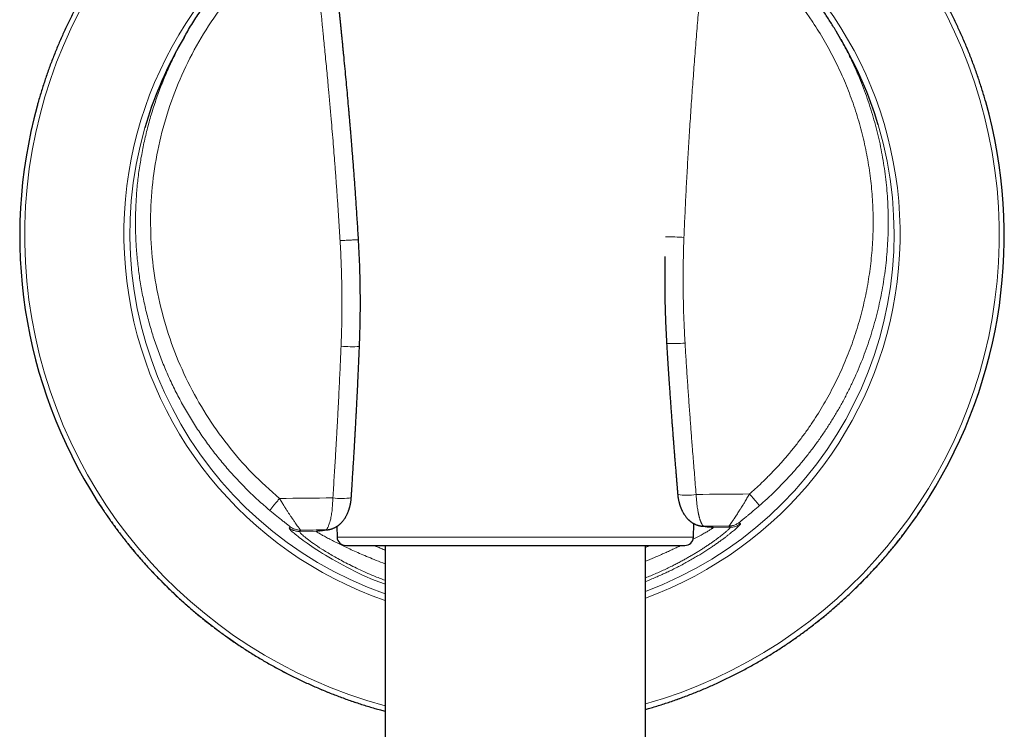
# Model space of a CAD drawing. Header units: millimetres. Extents: x 8 to 961, y 12 to 932.
# Tile 114 of 187: x 535 to 592, y 682 to 723. Entities that reach past the tile are written whole.
import ezdxf

# ---------------------------------------------------------------- set-up
doc = ezdxf.new("R2010")
doc.units = ezdxf.units.MM

msp = doc.modelspace()

# ---------------------------------------------------------------- linework, layer by layer
at = {"color": 7, "linetype": 'Continuous', "lineweight": 30}
for p, q in [((582.353, 722.054), (582.066, 722.54)), ((544.534, 722.179), (544.256, 721.687)), ((554.63, 704.372), (554.63, 704.372)), ((553.321, 694.007), (553.343, 693.398)), ((573.862, 693.398), (573.889, 694.167)), ((553.842, 692.915), (573.362, 692.915)), ((556.102, 692.915), (556.102, 652.655)), ((571.102, 644.823), (571.102, 692.915))]:
    msp.add_line(p, q, dxfattribs=at)
at = {"color": 8, "linetype": 'Continuous', "lineweight": 0}
for p, q in [((550.583, 693.913), (550.647, 693.988)), ((574.421, 694.022), (574.465, 694.022)), ((575.006, 693.949), (575.966, 693.959)), ((575.902, 694.034), (575.966, 693.959)), ((576.563, 694.163), (576.496, 694.237)), ((551.246, 693.796), (551.183, 693.72)), ((552.143, 693.729), (551.183, 693.72)), ((552.724, 693.813), (552.683, 693.812)), ((553.343, 693.398), (573.862, 693.398))]:
    msp.add_line(p, q, dxfattribs=at)
at = {"color": 8, "linetype": 'Continuous', "lineweight": 0, "flags": 128}
for points in [[(554.574, 710.519), (554.574, 710.519), (554.572, 710.52), (554.564, 710.521), (554.552, 710.521), (554.534, 710.521), (554.512, 710.52), (554.485, 710.52), (554.454, 710.519), (554.418, 710.518), (554.377, 710.516), (554.333, 710.514), (554.285, 710.512), (554.234, 710.51), (554.179, 710.507), (554.121, 710.504), (554.06, 710.501), (553.997, 710.498), (553.931, 710.494), (553.864, 710.491), (553.796, 710.487), (553.726, 710.483), (553.656, 710.479), (553.585, 710.475), (553.514, 710.47)], [(550.027, 695.62), (550.41, 695.624), (550.794, 695.629), (551.178, 695.633), (551.562, 695.637), (551.946, 695.641), (552.33, 695.645), (552.714, 695.65), (553.098, 695.654)], [(577.086, 695.881), (576.702, 695.878), (576.318, 695.874), (575.934, 695.871), (575.551, 695.868), (575.167, 695.865), (574.783, 695.862), (574.398, 695.858), (574.014, 695.855)], [(574.465, 694.022), (574.645, 694.023), (574.824, 694.025), (575.004, 694.026), (575.184, 694.028), (575.363, 694.029), (575.543, 694.031), (575.723, 694.032), (575.902, 694.034)], [(552.683, 693.812), (552.503, 693.81), (552.323, 693.808), (552.144, 693.806), (551.964, 693.804), (551.784, 693.802), (551.605, 693.8), (551.425, 693.798), (551.246, 693.796)]]:
    msp.add_lwpolyline(points, dxfattribs=at)
at = {"color": 8, "linetype": 'Continuous', "lineweight": 0}
for centre, radius, start, end in [((563.406, 710.76), 28.048, 115.7928, 254.9052), ((563.417, 710.76), 28.048, 285.903, 63.339), ((563.406, 710.861), 22.34, 123.113, 250.9162), ((563.415, 710.861), 22.34, 290.1271, 55.7055), ((563.414, 710.876), 21.992, 290.4618, 16.5367), ((563.407, 710.876), 21.992, 163.9202, 250.6011), ((572.233, 690.306), 20.384, 86.9631, 89.9462), ((554.206, 713.043), 8.681, 265.7926, 272.7986), ((572.577, 713.104), 8.566, 268.2445, 275.3448), ((553.58, 698.697), 3.082, 260.9984, 280.8548), ((563.413, 710.752), 28.344, 285.7401, 327.8956), ((573.474, 698.889), 3.082, 260.2486, 280.1051), ((563.41, 710.752), 28.344, 212.6174, 255.0588), ((574.999, 694.609), 0.66, 251.0476, 270.5518), ((552.137, 694.389), 0.66, 270.5517, 288.4332)]:
    msp.add_arc(centre, radius, start, end, dxfattribs=at)
at = {"color": 7, "linetype": 'Continuous', "lineweight": 30}
for centre, radius, start, end in [((563.405, 710.875), 21.991, 150.5504, 163.9175), ((563.416, 710.875), 21.991, 16.5394, 30.5531), ((563.42, 710.748), 28.336, 327.896, 15.819), ((563.404, 710.748), 28.336, 164.7067, 212.6169), ((553.842, 693.415), 0.5, 182, 270), ((573.362, 693.415), 0.5, 270, 358)]:
    msp.add_arc(centre, radius, start, end, dxfattribs=at)
for points, knots in [([(551.202, 736.324), (551.188, 736.317), (551.07, 736.261), (550.847, 736.152), (550.535, 735.996), (550.226, 735.835), (549.918, 735.671), (549.612, 735.503), (549.308, 735.332), (549.007, 735.156), (548.708, 734.977), (548.41, 734.794), (548.116, 734.608), (547.823, 734.418), (547.533, 734.224), (547.245, 734.027), (546.96, 733.826), (546.677, 733.622), (546.397, 733.415), (546.119, 733.204), (545.844, 732.989), (545.572, 732.771), (545.302, 732.55), (545.035, 732.326), (544.771, 732.098), (544.509, 731.867), (544.251, 731.633), (543.995, 731.395), (543.743, 731.155), (543.493, 730.911), (543.246, 730.665), (543.003, 730.415), (542.762, 730.162), (542.525, 729.907), (542.291, 729.648), (542.06, 729.387), (541.832, 729.123), (541.607, 728.856), (541.386, 728.586), (541.168, 728.314), (540.954, 728.039), (540.743, 727.761), (540.535, 727.481), (540.331, 727.198), (540.13, 726.913), (539.933, 726.625), (539.739, 726.335), (539.549, 726.043), (539.363, 725.748), (539.18, 725.451), (539.001, 725.152), (538.825, 724.85), (538.654, 724.547), (538.486, 724.241), (538.321, 723.933), (538.161, 723.624), (538.004, 723.312), (537.852, 722.998), (537.703, 722.683), (537.558, 722.366), (537.417, 722.047), (537.28, 721.726), (537.147, 721.404), (537.018, 721.08), (536.892, 720.754), (536.771, 720.427), (536.654, 720.099), (536.541, 719.769), (536.432, 719.437), (536.327, 719.105), (536.226, 718.771), (536.141, 718.477), (536.091, 718.293), (536.072, 718.222)], [0, 0, 0, 0, 0.001877, 0.016211, 0.030545, 0.044878, 0.059212, 0.073546, 0.087879, 0.102213, 0.116547, 0.130881, 0.145214, 0.159548, 0.173882, 0.188215, 0.202549, 0.216883, 0.231216, 0.24555, 0.259884, 0.274217, 0.288551, 0.302885, 0.317218, 0.331552, 0.345886, 0.360219, 0.374553, 0.388887, 0.40322, 0.417554, 0.431888, 0.446221, 0.460555, 0.474889, 0.489222, 0.503556, 0.517889, 0.532223, 0.546557, 0.56089, 0.575224, 0.589558, 0.603891, 0.618225, 0.632559, 0.646892, 0.661226, 0.675559, 0.689893, 0.704227, 0.71856, 0.732894, 0.747228, 0.761561, 0.775895, 0.790228, 0.804562, 0.818896, 0.833229, 0.847563, 0.861897, 0.87623, 0.890564, 0.904897, 0.919231, 0.933565, 0.947898, 0.962232, 0.976565, 0.990899, 1, 1, 1, 1]), ([(590.683, 718.473), (590.652, 718.581), (590.588, 718.801), (590.488, 719.131), (590.383, 719.463), (590.274, 719.795), (590.16, 720.124), (590.043, 720.453), (589.921, 720.78), (589.796, 721.105), (589.667, 721.429), (589.533, 721.751), (589.396, 722.072), (589.254, 722.391), (589.109, 722.708), (588.96, 723.023), (588.807, 723.337), (588.65, 723.648), (588.489, 723.958), (588.325, 724.265), (588.157, 724.571), (587.985, 724.874), (587.809, 725.175), (587.63, 725.475), (587.446, 725.771), (587.26, 726.066), (587.069, 726.358), (586.875, 726.648), (586.678, 726.936), (586.477, 727.221), (586.272, 727.503), (586.065, 727.783), (585.853, 728.061), (585.638, 728.336), (585.42, 728.608), (585.199, 728.877), (584.974, 729.144), (584.746, 729.408), (584.515, 729.669), (584.28, 729.927), (584.043, 730.182), (583.802, 730.435), (583.558, 730.684), (583.311, 730.931), (583.061, 731.174), (582.808, 731.414), (582.552, 731.651), (582.294, 731.885), (582.032, 732.116), (581.768, 732.343), (581.501, 732.568), (581.231, 732.788), (580.958, 733.006), (580.683, 733.22), (580.405, 733.431), (580.124, 733.638), (579.841, 733.842), (579.556, 734.043), (579.268, 734.24), (578.978, 734.433), (578.685, 734.623), (578.39, 734.809), (578.093, 734.991), (577.793, 735.17), (577.491, 735.345), (577.188, 735.517), (576.882, 735.684), (576.574, 735.848), (576.281, 736), (576.089, 736.095), (576.002, 736.138)], [0, 0, 0, 0, 0.014269, 0.029017, 0.043765, 0.058513, 0.073261, 0.088009, 0.102757, 0.117505, 0.132253, 0.147001, 0.161749, 0.176497, 0.191245, 0.205993, 0.220741, 0.235489, 0.250237, 0.264985, 0.279733, 0.294482, 0.30923, 0.323978, 0.338726, 0.353474, 0.368222, 0.38297, 0.397718, 0.412466, 0.427214, 0.441962, 0.45671, 0.471458, 0.486206, 0.500954, 0.515702, 0.530451, 0.545199, 0.559947, 0.574695, 0.589443, 0.604191, 0.618939, 0.633687, 0.648435, 0.663183, 0.677931, 0.692679, 0.707428, 0.722176, 0.736924, 0.751672, 0.76642, 0.781168, 0.795916, 0.810664, 0.825412, 0.84016, 0.854909, 0.869657, 0.884405, 0.899153, 0.913901, 0.928649, 0.943397, 0.958145, 0.972893, 0.987642, 1, 1, 1, 1]), ([(544.538, 722.177), (544.604, 722.296), (544.816, 722.677), (545.206, 723.299), (545.706, 724.041), (546.239, 724.761), (546.8, 725.459), (547.389, 726.134), (547.804, 726.563), (548.012, 726.778)], [0, 0, 0, 0, 0.0709461, 0.2257884, 0.3806307, 0.535473, 0.6903154, 0.8451577, 1, 1, 1, 1]), ([(582.066, 722.54), (582.061, 722.548), (581.951, 722.741), (581.72, 723.11), (581.372, 723.646), (581.006, 724.171), (580.625, 724.685), (580.229, 725.187), (579.819, 725.678), (579.394, 726.156), (578.956, 726.622), (578.652, 726.921), (578.5, 727.071)], [0, 0, 0, 0, 0.0045852, 0.1151868, 0.2257885, 0.3363901, 0.4469918, 0.5575934, 0.6681951, 0.7787967, 0.8893984, 1, 1, 1, 1]), ([(554.574, 710.519), (554.564, 710.694), (554.543, 711.039), (554.511, 711.548), (554.479, 712.04), (554.447, 712.516), (554.416, 712.976), (554.385, 713.419), (554.354, 713.846), (554.323, 714.263), (554.293, 714.668), (554.262, 715.063), (554.233, 715.439), (554.205, 715.798), (554.177, 716.139), (554.151, 716.462), (554.125, 716.766), (554.101, 717.053), (554.078, 717.322), (554.056, 717.578), (554.035, 717.826), (554.003, 718.189), (553.959, 718.676), (553.904, 719.284), (553.847, 719.902), (553.787, 720.529), (553.738, 721.038), (553.7, 721.424), (553.675, 721.678), (553.651, 721.925), (553.627, 722.163), (553.604, 722.391), (553.58, 722.628), (553.555, 722.872), (553.53, 723.122), (553.509, 723.327), (553.492, 723.49), (553.479, 723.613), (553.468, 723.724), (553.458, 723.814), (553.451, 723.883), (553.446, 723.934), (553.442, 723.971), (553.439, 724.002), (553.435, 724.035), (553.431, 724.08), (553.425, 724.136), (553.418, 724.206), (553.409, 724.291), (553.398, 724.394), (553.385, 724.514), (553.371, 724.651), (553.355, 724.802), (553.337, 724.969), (553.318, 725.147), (553.298, 725.336), (553.276, 725.535), (553.253, 725.748), (553.229, 725.975), (553.212, 726.13), (553.203, 726.21)], [0, 0, 0, 0, 0.033331, 0.065625, 0.09688, 0.127099, 0.156282, 0.184429, 0.21154, 0.237617, 0.263826, 0.288899, 0.312837, 0.33564, 0.357307, 0.37784, 0.397237, 0.415499, 0.432625, 0.448616, 0.464209, 0.48001, 0.518079, 0.557307, 0.596228, 0.636228, 0.677308, 0.693743, 0.710116, 0.725908, 0.741097, 0.755685, 0.769669, 0.786596, 0.802546, 0.817518, 0.825883, 0.833905, 0.841132, 0.847247, 0.85114, 0.854394, 0.856959, 0.858278, 0.86036, 0.863223, 0.866867, 0.871292, 0.876499, 0.883258, 0.890997, 0.899718, 0.909419, 0.920102, 0.931767, 0.943665, 0.956437, 0.970083, 0.984604, 1, 1, 1, 1]), ([(554.63, 704.372), (554.643, 704.714), (554.667, 705.398), (554.683, 706.424), (554.682, 707.449), (554.664, 708.472), (554.63, 709.496), (554.593, 710.178), (554.574, 710.519)], [0, 0, 0, 0, 0.1672034, 0.3339595, 0.5004421, 0.6668264, 0.8332875, 1, 1, 1, 1]), ([(572.218, 709.549), (572.212, 709.246), (572.2, 708.602), (572.203, 707.617), (572.222, 706.593), (572.258, 705.568), (572.295, 704.884), (572.314, 704.542)], [0, 0, 0, 0, 0.181294, 0.385575, 0.589976, 0.794714, 1, 1, 1, 1]), ([(554.16, 695.671), (554.163, 695.706), (554.167, 695.77), (554.173, 695.857), (554.177, 695.927), (554.18, 695.978), (554.182, 696.011), (554.184, 696.031), (554.185, 696.045), (554.186, 696.071), (554.189, 696.116), (554.193, 696.181), (554.198, 696.256), (554.203, 696.34), (554.209, 696.434), (554.221, 696.621), (554.238, 696.894), (554.26, 697.245), (554.281, 697.583), (554.297, 697.846), (554.308, 698.04), (554.316, 698.174), (554.325, 698.318), (554.335, 698.48), (554.345, 698.658), (554.356, 698.855), (554.368, 699.065), (554.381, 699.289), (554.395, 699.527), (554.408, 699.774), (554.422, 700.029), (554.437, 700.291), (554.451, 700.566), (554.467, 700.854), (554.483, 701.166), (554.5, 701.503), (554.518, 701.868), (554.536, 702.248), (554.555, 702.643), (554.574, 703.053), (554.593, 703.479), (554.612, 703.92), (554.624, 704.22), (554.63, 704.372)], [0, 0, 0, 0, 0.012082, 0.022153, 0.030213, 0.036262, 0.039604, 0.041706, 0.043064, 0.044532, 0.050792, 0.058642, 0.066994, 0.076613, 0.087498, 0.099413, 0.141399, 0.181835, 0.22072, 0.258058, 0.272371, 0.287651, 0.304299, 0.322316, 0.343307, 0.365894, 0.390074, 0.415848, 0.443215, 0.472175, 0.500937, 0.531115, 0.562706, 0.595712, 0.63013, 0.670212, 0.712053, 0.755652, 0.801009, 0.848123, 0.896994, 0.94762, 1, 1, 1, 1]), ([(572.314, 704.542), (572.323, 704.397), (572.34, 704.113), (572.366, 703.693), (572.392, 703.287), (572.418, 702.894), (572.443, 702.516), (572.467, 702.158), (572.49, 701.82), (572.512, 701.502), (572.534, 701.195), (572.555, 700.901), (572.576, 700.61), (572.597, 700.321), (572.618, 700.037), (572.638, 699.768), (572.658, 699.514), (572.676, 699.276), (572.693, 699.053), (572.709, 698.845), (572.724, 698.656), (572.737, 698.484), (572.749, 698.33), (572.761, 698.187), (572.771, 698.049), (572.782, 697.913), (572.799, 697.709), (572.821, 697.433), (572.843, 697.164), (572.859, 696.967), (572.869, 696.846), (572.879, 696.723), (572.889, 696.605), (572.898, 696.496), (572.905, 696.405), (572.912, 696.331), (572.916, 696.273), (572.92, 696.233), (572.922, 696.205), (572.924, 696.178), (572.928, 696.139), (572.932, 696.087), (572.937, 696.021), (572.944, 695.941), (572.949, 695.883), (572.952, 695.852)], [0, 0, 0, 0, 0.049819, 0.098053, 0.144702, 0.189765, 0.233241, 0.275131, 0.313172, 0.349801, 0.385018, 0.418822, 0.451212, 0.485692, 0.51841, 0.549366, 0.578559, 0.605987, 0.631652, 0.655551, 0.677684, 0.697081, 0.714882, 0.731087, 0.746545, 0.762278, 0.77829, 0.817136, 0.857531, 0.871341, 0.885323, 0.899477, 0.913622, 0.926289, 0.937162, 0.945245, 0.951937, 0.957238, 0.958872, 0.9618, 0.966298, 0.972367, 0.980007, 0.989218, 1, 1, 1, 1]), ([(552.725, 693.813), (552.743, 693.814), (552.776, 693.817), (552.824, 693.823), (552.865, 693.829), (552.9, 693.836), (552.932, 693.842), (552.965, 693.85), (552.997, 693.859), (553.03, 693.869), (553.07, 693.883), (553.116, 693.9), (553.164, 693.921), (553.211, 693.944), (553.26, 693.97), (553.311, 694), (553.359, 694.032), (553.398, 694.059), (553.428, 694.082), (553.455, 694.104), (553.484, 694.128), (553.516, 694.156), (553.556, 694.194), (553.601, 694.24), (553.649, 694.294), (553.692, 694.346), (553.734, 694.401), (553.776, 694.462), (553.822, 694.533), (553.866, 694.61), (553.905, 694.686), (553.942, 694.764), (553.976, 694.844), (554.002, 694.912), (554.022, 694.968), (554.038, 695.017), (554.054, 695.069), (554.068, 695.119), (554.081, 695.166), (554.092, 695.21), (554.102, 695.253), (554.111, 695.297), (554.12, 695.342), (554.128, 695.389), (554.136, 695.442), (554.145, 695.506), (554.154, 695.584), (554.158, 695.64), (554.16, 695.671)], [0, 0, 0, 0, 0.025761, 0.046655, 0.061094, 0.073004, 0.084562, 0.096661, 0.109455, 0.122753, 0.135716, 0.158833, 0.179796, 0.198216, 0.219346, 0.246436, 0.269427, 0.287931, 0.301863, 0.315146, 0.330224, 0.34744, 0.367419, 0.396686, 0.426486, 0.455912, 0.480563, 0.50967, 0.546824, 0.583844, 0.615654, 0.649621, 0.686987, 0.716412, 0.733808, 0.755329, 0.775625, 0.794186, 0.811865, 0.828907, 0.845725, 0.862618, 0.87958, 0.896603, 0.915191, 0.93861, 0.966926, 1, 1, 1, 1]), ([(571.102, 683.472), (571.181, 683.494), (571.372, 683.548), (571.674, 683.638), (572.007, 683.742), (572.338, 683.85), (572.669, 683.962), (572.998, 684.078), (573.325, 684.198), (573.651, 684.322), (573.976, 684.45), (574.299, 684.582), (574.62, 684.718), (574.94, 684.857), (575.257, 685.001), (575.573, 685.149), (575.888, 685.301), (576.2, 685.456), (576.51, 685.615), (576.818, 685.778), (577.125, 685.945), (577.429, 686.116), (577.731, 686.29), (578.031, 686.468), (578.329, 686.65), (578.624, 686.835), (578.917, 687.024), (579.208, 687.217), (579.497, 687.413), (579.783, 687.613), (580.066, 687.816), (580.347, 688.023), (580.626, 688.233), (580.901, 688.446), (581.175, 688.663), (581.445, 688.883), (581.713, 689.107), (581.978, 689.334), (582.24, 689.564), (582.499, 689.797), (582.756, 690.033), (583.009, 690.273), (583.26, 690.516), (583.507, 690.761), (583.752, 691.01), (583.993, 691.262), (584.231, 691.517), (584.467, 691.774), (584.699, 692.035), (584.927, 692.298), (585.153, 692.564), (585.375, 692.833), (585.594, 693.105), (585.809, 693.379), (586.021, 693.656), (586.23, 693.935), (586.435, 694.217), (586.637, 694.502), (586.835, 694.789), (587.03, 695.078), (587.221, 695.37), (587.351, 695.574), (587.418, 695.681), (587.423, 695.689)], [0, 0, 0, 0, 0.011812, 0.028538, 0.045264, 0.06199, 0.078716, 0.095442, 0.112168, 0.128893, 0.145619, 0.162345, 0.179071, 0.195797, 0.212523, 0.229248, 0.245974, 0.2627, 0.279426, 0.296152, 0.312878, 0.329603, 0.346329, 0.363055, 0.379781, 0.396507, 0.413233, 0.429958, 0.446684, 0.46341, 0.480136, 0.496862, 0.513588, 0.530313, 0.547039, 0.563765, 0.580491, 0.597217, 0.613942, 0.630668, 0.647394, 0.66412, 0.680846, 0.697572, 0.714297, 0.731023, 0.747749, 0.764475, 0.781201, 0.797926, 0.814652, 0.831378, 0.848104, 0.86483, 0.881556, 0.898281, 0.915007, 0.931733, 0.948459, 0.965185, 0.98191, 0.998636, 1, 1, 1, 1]), ([(572.952, 695.852), (572.954, 695.824), (572.959, 695.775), (572.967, 695.71), (572.975, 695.654), (572.985, 695.598), (572.996, 695.536), (573.01, 695.469), (573.025, 695.407), (573.039, 695.354), (573.051, 695.313), (573.062, 695.277), (573.073, 695.24), (573.086, 695.202), (573.101, 695.16), (573.117, 695.116), (573.135, 695.07), (573.155, 695.023), (573.176, 694.974), (573.202, 694.919), (573.232, 694.861), (573.261, 694.807), (573.288, 694.761), (573.313, 694.72), (573.341, 694.677), (573.378, 694.624), (573.418, 694.57), (573.461, 694.518), (573.5, 694.473), (573.541, 694.429), (573.58, 694.391), (573.616, 694.358), (573.651, 694.328), (573.689, 694.297), (573.727, 694.268), (573.762, 694.244), (573.792, 694.223), (573.823, 694.204), (573.856, 694.185), (573.893, 694.164), (573.937, 694.142), (573.983, 694.121), (574.026, 694.103), (574.062, 694.09), (574.094, 694.08), (574.125, 694.07), (574.16, 694.06), (574.199, 694.051), (574.242, 694.042), (574.294, 694.033), (574.356, 694.026), (574.399, 694.023), (574.423, 694.022)], [0, 0, 0, 0, 0.029795, 0.053272, 0.071684, 0.091587, 0.114943, 0.140829, 0.166653, 0.186083, 0.202063, 0.214855, 0.228719, 0.245108, 0.261199, 0.279823, 0.298648, 0.318301, 0.33902, 0.362056, 0.389162, 0.416004, 0.436257, 0.453855, 0.474446, 0.498512, 0.532001, 0.557763, 0.581112, 0.605637, 0.631387, 0.647785, 0.665753, 0.68663, 0.707353, 0.724065, 0.737715, 0.751691, 0.766716, 0.783524, 0.802829, 0.824092, 0.842914, 0.858313, 0.870637, 0.883171, 0.896474, 0.911123, 0.926811, 0.94693, 0.971373, 1, 1, 1, 1]), ([(539.537, 695.475), (539.563, 695.433), (539.652, 695.294), (539.807, 695.059), (540.002, 694.769), (540.2, 694.482), (540.402, 694.198), (540.608, 693.916), (540.817, 693.637), (541.029, 693.36), (541.245, 693.086), (541.464, 692.815), (541.686, 692.546), (541.912, 692.28), (542.141, 692.017), (542.373, 691.757), (542.608, 691.499), (542.847, 691.245), (543.088, 690.993), (543.333, 690.744), (543.581, 690.499), (543.831, 690.256), (544.085, 690.017), (544.342, 689.781), (544.601, 689.548), (544.864, 689.318), (545.129, 689.091), (545.397, 688.868), (545.667, 688.648), (545.941, 688.431), (546.217, 688.218), (546.495, 688.008), (546.776, 687.802), (547.06, 687.599), (547.346, 687.399), (547.635, 687.204), (547.926, 687.011), (548.219, 686.822), (548.515, 686.637), (548.813, 686.456), (549.113, 686.278), (549.415, 686.104), (549.719, 685.934), (550.026, 685.767), (550.334, 685.604), (550.645, 685.445), (550.957, 685.29), (551.272, 685.139), (551.588, 684.991), (551.906, 684.848), (552.225, 684.708), (552.547, 684.572), (552.87, 684.441), (553.194, 684.313), (553.52, 684.189), (553.848, 684.07), (554.177, 683.954), (554.508, 683.842), (554.839, 683.735), (555.172, 683.631), (555.507, 683.532), (555.817, 683.444), (556.016, 683.391), (556.102, 683.367)], [0, 0, 0, 0, 0.007015, 0.023628, 0.040241, 0.056854, 0.073467, 0.09008, 0.106694, 0.123307, 0.13992, 0.156533, 0.173146, 0.189759, 0.206372, 0.222985, 0.239599, 0.256212, 0.272825, 0.289438, 0.306051, 0.322664, 0.339277, 0.35589, 0.372504, 0.389117, 0.40573, 0.422343, 0.438956, 0.455569, 0.472182, 0.488795, 0.505409, 0.522022, 0.538635, 0.555248, 0.571861, 0.588474, 0.605087, 0.621701, 0.638314, 0.654927, 0.67154, 0.688153, 0.704766, 0.721379, 0.737993, 0.754606, 0.771219, 0.787832, 0.804445, 0.821058, 0.837671, 0.854285, 0.870898, 0.887511, 0.904124, 0.920737, 0.93735, 0.953964, 0.970577, 0.98719, 1, 1, 1, 1]), ([(574.423, 694.022), (574.433, 694.022), (574.452, 694.021), (574.474, 694.02), (574.49, 694.019), (574.502, 694.019), (574.511, 694.018), (574.517, 694.018), (574.525, 694.017), (574.533, 694.017), (574.541, 694.016), (574.544, 694.016), (574.544, 694.016), (574.547, 694.015), (574.551, 694.014), (574.556, 694.013), (574.564, 694.011), (574.573, 694.009), (574.586, 694.007), (574.6, 694.004), (574.618, 694.001), (574.636, 693.998), (574.657, 693.995), (574.678, 693.993), (574.699, 693.991), (574.724, 693.989), (574.748, 693.987), (574.773, 693.984), (574.796, 693.982), (574.814, 693.98), (574.827, 693.979), (574.827, 693.979), (574.827, 693.979)], [0, 0, 0, 0, 0.031052, 0.058385, 0.082006, 0.101905, 0.118069, 0.130547, 0.141896, 0.174264, 0.207916, 0.247076, 0.286384, 0.330946, 0.368762, 0.409651, 0.449001, 0.484664, 0.516754, 0.544902, 0.570418, 0.595435, 0.62015, 0.647543, 0.679549, 0.716156, 0.757315, 0.800629, 0.858567, 0.917886, 0.978166, 1, 1, 1, 1]), ([(552.321, 693.762), (552.321, 693.762), (552.321, 693.762), (552.326, 693.762), (552.331, 693.763), (552.344, 693.765), (552.358, 693.767), (552.378, 693.769), (552.402, 693.771), (552.43, 693.774), (552.454, 693.777), (552.474, 693.78), (552.493, 693.782), (552.511, 693.785), (552.528, 693.788), (552.545, 693.791), (552.562, 693.795), (552.578, 693.798), (552.591, 693.801), (552.6, 693.803), (552.605, 693.804), (552.605, 693.804), (552.605, 693.805), (552.605, 693.804), (552.604, 693.804), (552.605, 693.804), (552.607, 693.805), (552.61, 693.805), (552.614, 693.806), (552.62, 693.806), (552.63, 693.807), (552.644, 693.808), (552.663, 693.81), (552.689, 693.811), (552.712, 693.813), (552.725, 693.813)], [0, 0, 0, 0, 0.006329, 0.019889, 0.060042, 0.102292, 0.146019, 0.190118, 0.234574, 0.279145, 0.320227, 0.344533, 0.366883, 0.390965, 0.419088, 0.451297, 0.487471, 0.528776, 0.565809, 0.598595, 0.627169, 0.650043, 0.673752, 0.69905, 0.725936, 0.755065, 0.773235, 0.79279, 0.813724, 0.836271, 0.862206, 0.891302, 0.923969, 0.960195, 1, 1, 1, 1])]:
    msp.add_open_spline(points, degree=3, knots=knots, dxfattribs=at)
at = {"color": 8, "linetype": 'Continuous', "lineweight": 0}
for points in [[(548.629, 726.183), (548.14, 725.659), (547.162, 724.611), (545.911, 722.859), (544.835, 720.997), (543.959, 719.031), (543.291, 716.986), (542.837, 714.883), (542.602, 712.745), (542.589, 710.593), (542.798, 708.452), (543.227, 706.344), (543.871, 704.291), (544.724, 702.316), (545.775, 700.438), (547.016, 698.682), (548.422, 697.051), (549.492, 696.097), (550.027, 695.62)], [(577.894, 726.464), (578.04, 726.321), (578.331, 726.033), (578.751, 725.585), (579.159, 725.127), (579.553, 724.656), (579.933, 724.174), (580.299, 723.68), (580.65, 723.176), (580.986, 722.662), (581.306, 722.139), (581.611, 721.606), (581.9, 721.064), (582.173, 720.514), (582.43, 719.957), (582.67, 719.391), (582.893, 718.819), (583.099, 718.241), (583.288, 717.657), (583.46, 717.068), (583.614, 716.473), (583.751, 715.875), (583.87, 715.273), (583.971, 714.667), (584.054, 714.059), (584.119, 713.448), (584.167, 712.836), (584.196, 712.223), (584.207, 711.609), (584.199, 710.995), (584.174, 710.382), (584.131, 709.769), (584.069, 709.159), (583.99, 708.55), (583.893, 707.944), (583.777, 707.341), (583.644, 706.741), (583.494, 706.146), (583.326, 705.556), (583.14, 704.97), (582.938, 704.391), (582.718, 703.817), (582.481, 703.251), (582.228, 702.692), (581.959, 702.14), (581.673, 701.597), (581.371, 701.062), (581.054, 700.536), (580.721, 700.02), (580.374, 699.514), (580.011, 699.019), (579.634, 698.534), (579.243, 698.061), (578.838, 697.599), (578.42, 697.15), (577.988, 696.713), (577.545, 696.288), (577.239, 696.017), (577.086, 695.881)], [(551.183, 693.72), (551.147, 693.721), (551.076, 693.722), (550.97, 693.739), (550.867, 693.766), (550.767, 693.804), (550.671, 693.853), (550.612, 693.893), (550.583, 693.913)], [(551.246, 693.796), (551.21, 693.797), (551.139, 693.799), (551.034, 693.815), (550.93, 693.842), (550.831, 693.88), (550.735, 693.928), (550.677, 693.968), (550.647, 693.988)], [(575.902, 694.034), (575.938, 694.035), (576.009, 694.038), (576.114, 694.057), (576.216, 694.086), (576.315, 694.126), (576.41, 694.175), (576.468, 694.216), (576.496, 694.237)], [(575.966, 693.959), (576.002, 693.96), (576.073, 693.963), (576.179, 693.982), (576.282, 694.011), (576.381, 694.051), (576.476, 694.101), (576.534, 694.142), (576.563, 694.163)]]:
    msp.add_open_spline(points, degree=3, dxfattribs=at)
for points, knots in [([(553.514, 710.47), (553.497, 710.745), (553.464, 711.293), (553.411, 712.114), (553.356, 712.93), (553.298, 713.741), (553.239, 714.548), (553.179, 715.316), (553.121, 716.051), (553.062, 716.758), (553.014, 717.329), (552.976, 717.762), (552.951, 718.052), (552.925, 718.345), (552.899, 718.634), (552.873, 718.916), (552.84, 719.273), (552.799, 719.715), (552.749, 720.25), (552.697, 720.796), (552.645, 721.33), (552.593, 721.854), (552.554, 722.243), (552.527, 722.512), (552.513, 722.659), (552.498, 722.8), (552.484, 722.943), (552.454, 723.236), (552.407, 723.684), (552.344, 724.293), (552.278, 724.918), (552.209, 725.559), (552.162, 725.992), (552.139, 726.211)], [0, 0, 0, 0, 0.052148, 0.103961, 0.155716, 0.207054, 0.258037, 0.309037, 0.353073, 0.397855, 0.443557, 0.461795, 0.480206, 0.498797, 0.517574, 0.535371, 0.552486, 0.585706, 0.619664, 0.654385, 0.689887, 0.721789, 0.754318, 0.764297, 0.773254, 0.782274, 0.791356, 0.800502, 0.838272, 0.877097, 0.916989, 0.957955, 1, 1, 1, 1]), ([(573.313, 710.661), (573.321, 710.867), (573.338, 711.279), (573.365, 711.897), (573.394, 712.515), (573.424, 713.132), (573.456, 713.749), (573.489, 714.367), (573.524, 714.98), (573.56, 715.598), (573.598, 716.223), (573.638, 716.864), (573.68, 717.517), (573.725, 718.175), (573.77, 718.827), (573.817, 719.476), (573.864, 720.123), (573.913, 720.77), (573.963, 721.417), (574.014, 722.061), (574.065, 722.696), (574.116, 723.309), (574.167, 723.911), (574.218, 724.517), (574.272, 725.139), (574.327, 725.777), (574.366, 726.208), (574.385, 726.426)], [0, 0, 0, 0, 0.0390641, 0.0781343, 0.1170968, 0.1561871, 0.1952028, 0.2341406, 0.2734476, 0.3115442, 0.3515161, 0.3920991, 0.433424, 0.4756036, 0.5170705, 0.5575626, 0.5990581, 0.6402805, 0.6807368, 0.7223007, 0.7631018, 0.8018522, 0.8394268, 0.878021, 0.9176436, 0.9583017, 1, 1, 1, 1]), ([(577.658, 695.208), (577.818, 695.35), (578.136, 695.633), (578.598, 696.076), (579.048, 696.531), (579.484, 696.999), (579.906, 697.48), (580.313, 697.973), (580.706, 698.477), (581.084, 698.994), (581.446, 699.521), (581.792, 700.059), (582.123, 700.606), (582.437, 701.163), (582.735, 701.729), (583.016, 702.304), (583.279, 702.887), (583.526, 703.477), (583.755, 704.074), (583.966, 704.678), (584.159, 705.288), (584.334, 705.903), (584.491, 706.523), (584.63, 707.148), (584.75, 707.776), (584.851, 708.407), (584.934, 709.042), (584.998, 709.678), (585.043, 710.316), (585.069, 710.955), (585.077, 711.595), (585.065, 712.234), (585.035, 712.873), (584.986, 713.511), (584.918, 714.147), (584.831, 714.781), (584.726, 715.411), (584.602, 716.039), (584.46, 716.662), (584.299, 717.282), (584.12, 717.896), (583.923, 718.504), (583.708, 719.107), (583.476, 719.702), (583.226, 720.291), (582.958, 720.872), (582.674, 721.445), (582.378, 722.002), (582.168, 722.363), (582.066, 722.54)], [0, 0, 0, 0, 0.0212954, 0.0425908, 0.0638861, 0.0851815, 0.1064769, 0.1277723, 0.1490677, 0.170363, 0.1916584, 0.2129538, 0.2342492, 0.2555446, 0.2768399, 0.2981353, 0.3194307, 0.3407261, 0.3620215, 0.3833168, 0.4046122, 0.4259076, 0.447203, 0.4684983, 0.4897937, 0.5110891, 0.5323845, 0.5536799, 0.5749752, 0.5962706, 0.617566, 0.6388614, 0.6601568, 0.6814521, 0.7027475, 0.7240429, 0.7453383, 0.7666337, 0.787929, 0.8092244, 0.8305198, 0.8518152, 0.8731106, 0.8944059, 0.9157013, 0.9369967, 0.9582921, 0.9795875, 1, 1, 1, 1]), ([(549.467, 694.937), (549.241, 695.132), (548.788, 695.521), (548.141, 696.14), (547.518, 696.783), (546.922, 697.452), (546.355, 698.145), (545.816, 698.861), (545.308, 699.598), (544.83, 700.356), (544.385, 701.132), (543.971, 701.927), (543.591, 702.738), (543.245, 703.564), (542.933, 704.403), (542.656, 705.255), (542.415, 706.117), (542.209, 706.989), (542.04, 707.868), (541.907, 708.754), (541.81, 709.644), (541.751, 710.538), (541.729, 711.433), (541.743, 712.329), (541.795, 713.223), (541.883, 714.114), (542.009, 715.001), (542.17, 715.881), (542.368, 716.755), (542.602, 717.619), (542.872, 718.473), (543.176, 719.315), (543.515, 720.145), (543.889, 720.958), (544.23, 721.636), (544.458, 722.036), (544.538, 722.177)], [0, 0, 0, 0, 0.0298135, 0.0596271, 0.0894406, 0.1192541, 0.1490677, 0.1788812, 0.2086947, 0.2385082, 0.2683218, 0.2981353, 0.3279488, 0.3577624, 0.3875759, 0.4173894, 0.447203, 0.4770165, 0.50683, 0.5366436, 0.5664571, 0.5962706, 0.6260841, 0.6558977, 0.6857112, 0.7155247, 0.7453383, 0.7751518, 0.8049653, 0.8347789, 0.8645924, 0.8944059, 0.9242195, 0.954033, 0.9838465, 1, 1, 1, 1]), ([(553.57, 704.385), (553.576, 704.553), (553.589, 704.887), (553.603, 705.385), (553.613, 705.875), (553.619, 706.359), (553.621, 706.837), (553.62, 707.318), (553.614, 707.862), (553.601, 708.472), (553.58, 709.14), (553.552, 709.806), (553.527, 710.249), (553.514, 710.47)], [0, 0, 0, 0, 0.083079, 0.16478, 0.245254, 0.324673, 0.403227, 0.481129, 0.561293, 0.671629, 0.781416, 0.890729, 1, 1, 1, 1]), ([(573.375, 704.576), (573.363, 704.772), (573.341, 705.16), (573.315, 705.738), (573.294, 706.306), (573.279, 706.867), (573.269, 707.427), (573.264, 708.023), (573.264, 708.656), (573.273, 709.324), (573.288, 709.993), (573.305, 710.438), (573.313, 710.661)], [0, 0, 0, 0, 0.096792, 0.191739, 0.28509, 0.37713, 0.468182, 0.56092, 0.670651, 0.78025, 0.890203, 1, 1, 1, 1]), ([(553.098, 695.654), (553.111, 695.852), (553.136, 696.243), (553.172, 696.823), (553.207, 697.39), (553.241, 697.945), (553.268, 698.397), (553.289, 698.75), (553.303, 699.008), (553.318, 699.262), (553.332, 699.514), (553.346, 699.762), (553.361, 700.024), (553.376, 700.298), (553.398, 700.716), (553.426, 701.257), (553.458, 701.915), (553.489, 702.555), (553.518, 703.179), (553.545, 703.787), (553.561, 704.187), (553.57, 704.385)], [0, 0, 0, 0, 0.068139, 0.13474, 0.199809, 0.26335, 0.325372, 0.355276, 0.384817, 0.413996, 0.442817, 0.471279, 0.499386, 0.532536, 0.565615, 0.642912, 0.718177, 0.791455, 0.862801, 0.932288, 1, 1, 1, 1]), ([(574.014, 695.855), (573.998, 696.044), (573.967, 696.417), (573.921, 696.971), (573.877, 697.512), (573.834, 698.057), (573.793, 698.568), (573.756, 699.044), (573.723, 699.472), (573.692, 699.895), (573.66, 700.323), (573.627, 700.773), (573.593, 701.242), (573.56, 701.718), (573.527, 702.192), (573.495, 702.671), (573.463, 703.155), (573.432, 703.637), (573.403, 704.109), (573.384, 704.421), (573.375, 704.576)], [0, 0, 0, 0, 0.065147, 0.128775, 0.190891, 0.251585, 0.316616, 0.36663, 0.415698, 0.463827, 0.512036, 0.562948, 0.618666, 0.673234, 0.726671, 0.781676, 0.837821, 0.8929, 0.946946, 1, 1, 1, 1]), ([(550.027, 695.62), (550.003, 695.592), (549.955, 695.534), (549.884, 695.449), (549.814, 695.365), (549.747, 695.284), (549.684, 695.208), (549.627, 695.139), (549.578, 695.079), (549.538, 695.029), (549.506, 694.989), (549.484, 694.961), (549.47, 694.942), (549.468, 694.939), (549.467, 694.937)], [0, 0, 0, 0, 0.077917, 0.158634, 0.24174, 0.326733, 0.413033, 0.5, 0.586967, 0.673267, 0.75826, 0.841366, 0.922083, 1, 1, 1, 1]), ([(550.027, 695.62), (550.068, 695.551), (550.149, 695.418), (550.266, 695.228), (550.375, 695.055), (550.478, 694.894), (550.574, 694.747), (550.644, 694.642), (550.687, 694.579), (550.708, 694.549), (550.727, 694.52), (550.746, 694.492), (550.764, 694.466), (550.811, 694.396), (550.884, 694.29), (550.974, 694.158), (551.052, 694.047), (551.117, 693.957), (551.17, 693.887), (551.209, 693.837), (551.235, 693.805), (551.242, 693.799), (551.246, 693.796)], [0, 0, 0, 0, 0.076267, 0.147575, 0.213928, 0.275335, 0.338244, 0.394976, 0.408819, 0.42224, 0.43524, 0.447819, 0.459979, 0.471719, 0.545503, 0.616683, 0.685432, 0.751939, 0.816413, 0.879081, 0.940189, 1, 1, 1, 1]), ([(552.683, 693.812), (552.703, 693.821), (552.745, 693.837), (552.808, 693.942), (552.872, 694.101), (552.942, 694.319), (553.006, 694.59), (553.052, 694.913), (553.084, 695.271), (553.093, 695.526), (553.098, 695.654)], [0, 0, 0, 0, 0.122081, 0.244134, 0.366158, 0.488152, 0.615687, 0.743288, 0.871283, 1, 1, 1, 1]), ([(574.465, 694.022), (574.455, 694.024), (574.434, 694.029), (574.401, 694.056), (574.368, 694.096), (574.339, 694.145), (574.314, 694.194), (574.294, 694.238), (574.276, 694.285), (574.258, 694.333), (574.241, 694.382), (574.226, 694.43), (574.212, 694.479), (574.199, 694.524), (574.188, 694.566), (574.178, 694.605), (574.169, 694.645), (574.16, 694.685), (574.151, 694.726), (574.142, 694.767), (574.134, 694.808), (574.12, 694.879), (574.102, 694.981), (574.083, 695.105), (574.068, 695.22), (574.055, 695.324), (574.044, 695.429), (574.035, 695.535), (574.026, 695.642), (574.019, 695.748), (574.016, 695.82), (574.014, 695.855)], [0, 0, 0, 0, 0.060184, 0.120225, 0.180587, 0.240936, 0.277782, 0.312929, 0.346378, 0.378128, 0.40818, 0.436533, 0.463189, 0.488146, 0.507472, 0.526561, 0.545414, 0.564031, 0.582413, 0.60056, 0.618472, 0.63615, 0.690176, 0.741908, 0.780048, 0.817751, 0.855024, 0.891877, 0.928318, 0.964356, 1, 1, 1, 1]), ([(577.086, 695.881), (577.06, 695.837), (577.012, 695.753), (576.941, 695.633), (576.876, 695.524), (576.817, 695.426), (576.765, 695.339), (576.725, 695.275), (576.697, 695.229), (576.678, 695.199), (576.66, 695.169), (576.641, 695.139), (576.623, 695.11), (576.605, 695.082), (576.578, 695.038), (576.541, 694.979), (576.486, 694.891), (576.423, 694.793), (576.367, 694.706), (576.326, 694.645), (576.3, 694.604), (576.274, 694.565), (576.249, 694.527), (576.225, 694.491), (576.202, 694.457), (576.17, 694.409), (576.131, 694.351), (576.088, 694.288), (576.054, 694.238), (576.028, 694.201), (576.008, 694.173), (575.99, 694.148), (575.973, 694.125), (575.959, 694.104), (575.941, 694.081), (575.924, 694.058), (575.909, 694.039), (575.904, 694.036), (575.902, 694.034)], [0, 0, 0, 0, 0.047898, 0.092079, 0.132545, 0.169295, 0.202331, 0.231654, 0.243757, 0.255733, 0.267581, 0.279301, 0.290894, 0.302359, 0.313697, 0.34422, 0.373785, 0.424201, 0.471598, 0.491361, 0.510872, 0.530135, 0.549151, 0.567923, 0.586454, 0.604748, 0.646515, 0.687042, 0.726371, 0.74997, 0.773385, 0.796627, 0.819708, 0.84264, 0.865435, 0.910653, 0.955474, 1, 1, 1, 1]), ([(577.086, 695.881), (577.11, 695.853), (577.159, 695.796), (577.232, 695.713), (577.303, 695.63), (577.372, 695.55), (577.436, 695.475), (577.494, 695.408), (577.544, 695.348), (577.586, 695.299), (577.618, 695.26), (577.641, 695.232), (577.655, 695.214), (577.657, 695.21), (577.658, 695.208)], [0, 0, 0, 0, 0.077915, 0.15863, 0.241736, 0.326728, 0.413027, 0.499995, 0.586963, 0.673263, 0.758257, 0.841365, 0.922083, 1, 1, 1, 1]), ([(576.496, 694.237), (576.497, 694.238), (576.497, 694.24), (576.507, 694.249), (576.524, 694.264), (576.548, 694.284), (576.579, 694.31), (576.612, 694.337), (576.645, 694.364), (576.676, 694.389), (576.709, 694.415), (576.758, 694.455), (576.825, 694.509), (576.904, 694.573), (576.98, 694.635), (577.05, 694.693), (577.123, 694.753), (577.199, 694.816), (577.282, 694.886), (577.371, 694.961), (577.466, 695.042), (577.562, 695.125), (577.626, 695.18), (577.658, 695.208)], [0, 0, 0, 0, 0.037471, 0.074648, 0.112115, 0.150444, 0.190167, 0.231767, 0.260052, 0.288905, 0.318428, 0.348714, 0.4119, 0.479101, 0.528486, 0.578938, 0.630608, 0.683634, 0.738145, 0.802723, 0.867774, 0.933477, 1, 1, 1, 1]), ([(550.647, 693.988), (550.641, 693.995), (550.627, 694.009), (550.523, 694.09), (550.391, 694.194), (550.173, 694.363), (549.859, 694.611), (549.602, 694.825), (549.467, 694.937)], [0, 0, 0, 0, 0.103644, 0.225566, 0.351028, 0.476791, 0.72731, 1, 1, 1, 1]), ([(556.102, 690.697), (556.091, 690.701), (555.327, 690.937), (554.064, 691.569), (552.43, 692.464), (551.309, 693.25), (550.656, 693.782), (550.607, 693.869), (550.583, 693.913)], [0, 0, 0, 0, 0.002943, 0.198535, 0.403715, 0.599089, 0.794563, 1, 1, 1, 1]), ([(571.102, 690.839), (571.198, 690.877), (571.397, 690.956), (571.69, 691.079), (571.981, 691.207), (572.264, 691.337), (572.539, 691.467), (572.805, 691.599), (573.078, 691.738), (573.355, 691.886), (573.636, 692.041), (573.903, 692.194), (574.158, 692.346), (574.4, 692.495), (574.63, 692.641), (574.846, 692.783), (575.05, 692.921), (575.241, 693.053), (575.418, 693.181), (575.583, 693.302), (575.736, 693.417), (575.875, 693.526), (576.002, 693.627), (576.116, 693.72), (576.216, 693.805), (576.304, 693.882), (576.38, 693.95), (576.442, 694.009), (576.492, 694.059), (576.529, 694.1), (576.553, 694.131), (576.566, 694.153), (576.564, 694.16), (576.563, 694.163)], [0, 0, 0, 0, 0.026875, 0.055713, 0.084426, 0.113038, 0.141573, 0.170055, 0.19851, 0.23211, 0.265583, 0.298973, 0.332321, 0.365672, 0.399067, 0.432436, 0.465728, 0.498985, 0.532253, 0.565573, 0.598991, 0.632469, 0.665887, 0.699289, 0.73272, 0.766221, 0.799837, 0.83323, 0.866553, 0.89985, 0.933162, 0.966531, 1, 1, 1, 1]), ([(575.966, 693.959), (575.967, 693.955), (575.97, 693.949), (575.958, 693.928), (575.934, 693.899), (575.899, 693.861), (575.852, 693.816), (575.792, 693.761), (575.72, 693.699), (575.636, 693.628), (575.539, 693.549), (575.431, 693.464), (575.311, 693.372), (575.178, 693.273), (575.032, 693.167), (574.873, 693.055), (574.703, 692.938), (574.522, 692.817), (574.328, 692.692), (574.132, 692.569), (573.934, 692.448), (573.736, 692.331), (573.531, 692.212), (573.317, 692.093), (573.095, 691.973), (572.866, 691.852), (572.614, 691.724), (572.338, 691.59), (572.038, 691.449), (571.727, 691.31), (571.416, 691.177), (571.204, 691.091), (571.102, 691.05)], [0, 0, 0, 0, 0.034842, 0.069561, 0.104185, 0.138742, 0.17326, 0.20777, 0.242906, 0.277826, 0.312562, 0.347144, 0.381605, 0.415976, 0.450933, 0.485649, 0.520161, 0.554503, 0.588714, 0.62283, 0.652753, 0.682526, 0.712175, 0.741725, 0.771204, 0.800638, 0.830053, 0.864713, 0.89927, 0.933767, 0.968247, 1, 1, 1, 1]), ([(573.838, 693.269), (573.865, 693.283), (573.951, 693.328), (574.081, 693.397), (574.228, 693.477), (574.362, 693.551), (574.483, 693.619), (574.592, 693.681), (574.688, 693.737), (574.772, 693.787), (574.844, 693.831), (574.903, 693.869), (574.949, 693.899), (574.982, 693.923), (575.002, 693.941), (575.005, 693.947), (575.006, 693.949)], [0, 0, 0, 0, 0.03585, 0.112619, 0.18739, 0.261746, 0.335765, 0.409531, 0.483124, 0.556627, 0.630916, 0.704928, 0.778753, 0.85248, 0.926199, 1, 1, 1, 1]), ([(575.006, 693.949), (575.004, 693.952), (575, 693.957), (574.971, 693.965), (574.932, 693.971), (574.893, 693.976), (574.86, 693.98), (574.824, 693.983), (574.78, 693.986), (574.745, 693.99), (574.721, 693.995), (574.704, 693.999), (574.688, 694.004), (574.667, 694.008), (574.642, 694.012), (574.613, 694.014), (574.575, 694.017), (574.528, 694.02), (574.486, 694.021), (574.465, 694.022)], [0, 0, 0, 0, 0.103096, 0.206189, 0.309283, 0.357887, 0.40649, 0.455094, 0.503703, 0.552477, 0.613987, 0.676185, 0.739011, 0.802276, 0.842055, 0.881726, 0.921248, 0.960639, 1, 1, 1, 1]), ([(551.183, 693.72), (551.186, 693.704), (551.193, 693.671), (551.343, 693.519), (551.598, 693.304), (551.966, 693.03), (552.447, 692.708), (553.039, 692.349), (553.742, 691.961), (554.55, 691.559), (555.335, 691.2), (555.886, 690.995), (556.102, 690.914)], [0, 0, 0, 0, 0.111402, 0.218839, 0.323145, 0.425232, 0.52607, 0.626668, 0.728039, 0.831175, 0.933621, 1, 1, 1, 1]), ([(552.143, 693.729), (552.147, 693.733), (552.153, 693.74), (552.192, 693.749), (552.226, 693.754), (552.244, 693.757), (552.263, 693.759), (552.284, 693.762), (552.307, 693.764), (552.331, 693.767), (552.36, 693.77), (552.388, 693.773), (552.409, 693.777), (552.429, 693.781), (552.448, 693.786), (552.468, 693.791), (552.503, 693.798), (552.569, 693.805), (552.647, 693.81), (552.683, 693.812)], [0, 0, 0, 0, 0.138023, 0.275903, 0.306881, 0.337877, 0.368895, 0.399941, 0.431018, 0.462131, 0.493285, 0.530768, 0.584541, 0.62947, 0.68167, 0.741148, 0.841707, 0.927691, 1, 1, 1, 1]), ([(556.102, 691.862), (555.931, 691.927), (555.601, 692.053), (555.145, 692.238), (554.726, 692.416), (554.337, 692.588), (553.977, 692.754), (553.646, 692.911), (553.345, 693.06), (553.055, 693.207), (552.787, 693.347), (552.552, 693.473), (552.369, 693.576), (552.239, 693.654), (552.158, 693.708), (552.148, 693.722), (552.143, 693.729)], [0, 0, 0, 0, 0.072071, 0.139233, 0.2057, 0.271643, 0.33724, 0.402671, 0.468117, 0.533758, 0.613048, 0.691227, 0.768647, 0.845671, 0.922665, 1, 1, 1, 1]), ([(555.487, 692.915), (555.524, 692.898), (555.631, 692.849), (555.819, 692.765), (555.987, 692.691), (556.085, 692.65), (556.102, 692.642)], [0, 0, 0, 0, 0.1900411, 0.5495071, 0.9190332, 1, 1, 1, 1]), ([(571.348, 692.915), (571.342, 692.913), (571.269, 692.878), (571.186, 692.839), (571.108, 692.804), (571.102, 692.801)], [0, 0, 0, 0, 0.071601, 0.925959, 1, 1, 1, 1]), ([(571.102, 692.014), (571.171, 692.041), (571.336, 692.107), (571.594, 692.214), (571.877, 692.334), (572.155, 692.455), (572.422, 692.576), (572.677, 692.694), (572.917, 692.807), (573.066, 692.88), (573.139, 692.915)], [0, 0, 0, 0, 0.088257, 0.21316, 0.346017, 0.478517, 0.610806, 0.743028, 0.875332, 1, 1, 1, 1])]:
    msp.add_open_spline(points, degree=3, knots=knots, dxfattribs=at)

doc.saveas('drawing.dxf')
